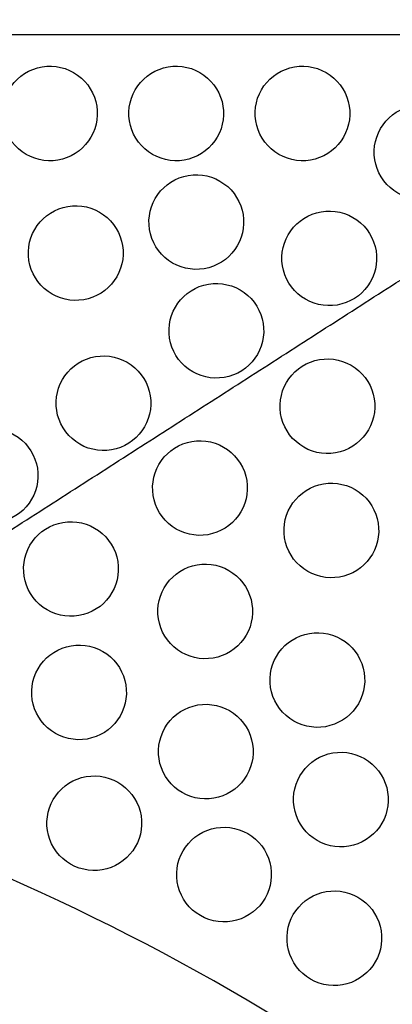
# Model space of a CAD drawing. Header units: millimetres. Extents: x -125 to 375, y 0 to 433.
# Tile 5 of 20: x 77 to 100, y 155 to 217. Entities that reach past the tile are written whole.
import ezdxf

# ---------------------------------------------------------------- set-up
doc = ezdxf.new("R2010")
doc.units = ezdxf.units.MM
doc.layers.add('Layer 01', color=18, linetype='Continuous', true_color=0x000000)

msp = doc.modelspace()

# ---------------------------------------------------------------- linework, layer by layer
at = {"layer": 'Layer 01', "extrusion": (-0.138761, -0.24034, 0.96072)}
msp.add_arc((0, 59.451, 38.325), 139, 73.7656, 106.2344, dxfattribs=at)
at = {"layer": 'Layer 01'}
for points in [[(53.694, 262.293, 90.355), (89.347, 239.399, 83.178), (125, 216.506, 76)], [(-125, 216.506, 76), (0, 216.506, 76), (125, 216.506, 76)], [(53.694, 170.72, 90.355), (89.347, 193.613, 83.178), (125, 216.506, 76)], [(53.694, 170.72, 90.355), (89.347, 193.613, 83.178), (125, 216.506, 76)]]:
    msp.add_open_spline(points, degree=2, dxfattribs=at)
at = {"layer": 'Layer 01', "extrusion": (1.85357e-10, 0.299169, 0.9542)}
msp.add_open_spline([(77.066, 208.908, 78.382), (77.758, 208.509, 78.507), (78.585, 208.4, 78.542), (80.138, 208.828, 78.408), (80.778, 209.337, 78.248), (81.164, 210.006, 78.038), (81.561, 210.693, 77.823), (81.667, 211.504, 77.568), (81.27, 213.026, 77.091), (80.774, 213.696, 76.881), (80.066, 214.104, 76.753), (79.374, 214.504, 76.628), (78.547, 214.613, 76.594), (76.995, 214.185, 76.728), (76.355, 213.676, 76.887), (75.968, 213.006, 77.097), (75.572, 212.32, 77.313), (75.465, 211.509, 77.567), (75.862, 209.987, 78.044), (76.358, 209.317, 78.254), (77.066, 208.908, 78.382)], degree=3, knots=[0, 0, 0, 0, 2.453475, 2.453475, 4.894031, 4.894031, 4.894031, 7.394353, 7.394353, 9.902731, 9.902731, 9.902731, 12.356206, 12.356206, 14.796762, 14.796762, 14.796762, 17.297084, 17.297084, 19.805462, 19.805462, 19.805462, 19.805462], dxfattribs=at)
at = {"layer": 'Layer 01', "extrusion": (-1.85345e-10, -0.299169, -0.9542)}
msp.add_open_spline([(85.066, 208.908, 78.382), (85.758, 208.509, 78.507), (86.585, 208.4, 78.542), (88.138, 208.828, 78.408), (88.778, 209.337, 78.248), (89.164, 210.006, 78.038), (89.561, 210.693, 77.823), (89.667, 211.504, 77.568), (89.27, 213.026, 77.091), (88.774, 213.696, 76.881), (88.066, 214.104, 76.753), (87.374, 214.504, 76.628), (86.547, 214.613, 76.594), (84.995, 214.185, 76.728), (84.355, 213.676, 76.887), (83.968, 213.006, 77.097), (83.572, 212.32, 77.313), (83.465, 211.509, 77.567), (83.862, 209.987, 78.044), (84.358, 209.317, 78.254), (85.066, 208.908, 78.382)], degree=3, knots=[0, 0, 0, 0, 2.453475, 2.453475, 4.894031, 4.894031, 4.894031, 7.394353, 7.394353, 9.902731, 9.902731, 9.902731, 12.356206, 12.356206, 14.796762, 14.796762, 14.796762, 17.297084, 17.297084, 19.805462, 19.805462, 19.805462, 19.805462], dxfattribs=at)
at = {"layer": 'Layer 01', "extrusion": (1.8536e-10, 0.299169, 0.9542)}
msp.add_open_spline([(93.066, 208.908, 78.382), (93.758, 208.509, 78.507), (94.585, 208.4, 78.542), (96.138, 208.828, 78.408), (96.778, 209.337, 78.248), (97.164, 210.006, 78.038), (97.561, 210.693, 77.823), (97.667, 211.504, 77.568), (97.27, 213.026, 77.091), (96.774, 213.696, 76.881), (96.066, 214.104, 76.753), (95.374, 214.504, 76.628), (94.547, 214.613, 76.594), (92.995, 214.185, 76.728), (92.355, 213.676, 76.887), (91.968, 213.006, 77.097), (91.572, 212.32, 77.313), (91.465, 211.509, 77.567), (91.862, 209.987, 78.044), (92.358, 209.317, 78.254), (93.066, 208.908, 78.382)], degree=3, knots=[0, 0, 0, 0, 2.453475, 2.453475, 4.894031, 4.894031, 4.894031, 7.394353, 7.394353, 9.902731, 9.902731, 9.902731, 12.356206, 12.356206, 14.796762, 14.796762, 14.796762, 17.297084, 17.297084, 19.805462, 19.805462, 19.805462, 19.805462], dxfattribs=at)
at = {"layer": 'Layer 01', "extrusion": (-1.8536e-10, -0.299169, -0.9542)}
msp.add_open_spline([(100.612, 206.45, 79.153), (101.304, 206.05, 79.278), (102.131, 205.941, 79.312), (103.683, 206.369, 79.178), (104.323, 206.878, 79.019), (104.71, 207.548, 78.809), (105.106, 208.234, 78.593), (105.213, 209.046, 78.339), (104.816, 210.567, 77.862), (104.32, 211.237, 77.652), (103.612, 211.646, 77.524), (102.92, 212.046, 77.399), (102.093, 212.155, 77.364), (100.541, 211.727, 77.499), (99.9, 211.218, 77.658), (99.514, 210.548, 77.868), (99.118, 209.862, 78.083), (99.011, 209.05, 78.338), (99.408, 207.529, 78.815), (99.904, 206.859, 79.025), (100.612, 206.45, 79.153)], degree=3, knots=[0, 0, 0, 0, 2.453475, 2.453475, 4.894031, 4.894031, 4.894031, 7.394353, 7.394353, 9.902731, 9.902731, 9.902731, 12.356206, 12.356206, 14.796762, 14.796762, 14.796762, 17.297084, 17.297084, 19.805462, 19.805462, 19.805462, 19.805462], dxfattribs=at)
at = {"layer": 'Layer 01', "extrusion": (1.85362e-10, 0.299169, 0.9542)}
msp.add_open_spline([(86.337, 202.025, 80.54), (87.028, 201.625, 80.666), (87.856, 201.516, 80.7), (89.408, 201.944, 80.566), (90.048, 202.453, 80.406), (90.435, 203.123, 80.196), (90.831, 203.809, 79.981), (90.938, 204.62, 79.727), (90.541, 206.142, 79.25), (90.044, 206.812, 79.039), (89.337, 207.221, 78.911), (88.645, 207.62, 78.786), (87.818, 207.729, 78.752), (86.265, 207.301, 78.886), (85.625, 206.792, 79.046), (85.239, 206.123, 79.256), (84.842, 205.436, 79.471), (84.736, 204.625, 79.725), (85.133, 203.103, 80.202), (85.629, 202.433, 80.412), (86.337, 202.025, 80.54)], degree=3, knots=[0, 0, 0, 0, 2.453475, 2.453475, 4.894031, 4.894031, 4.894031, 7.394353, 7.394353, 9.902731, 9.902731, 9.902731, 12.356206, 12.356206, 14.796762, 14.796762, 14.796762, 17.297084, 17.297084, 19.805462, 19.805462, 19.805462, 19.805462], dxfattribs=at)
at = {"layer": 'Layer 01', "extrusion": (-1.85371e-10, -0.299169, -0.9542)}
msp.add_open_spline([(78.7, 200.058, 81.157), (79.391, 199.658, 81.282), (80.218, 199.549, 81.317), (81.771, 199.977, 81.182), (82.411, 200.486, 81.023), (82.798, 201.156, 80.813), (83.194, 201.842, 80.598), (83.301, 202.654, 80.343), (82.904, 204.175, 79.866), (82.407, 204.845, 79.656), (81.7, 205.254, 79.528), (81.008, 205.653, 79.403), (80.181, 205.762, 79.369), (78.628, 205.335, 79.503), (77.988, 204.826, 79.662), (77.601, 204.156, 79.872), (77.205, 203.469, 80.087), (77.099, 202.658, 80.342), (77.496, 201.136, 80.819), (77.992, 200.466, 81.029), (78.7, 200.058, 81.157)], degree=3, knots=[0, 0, 0, 0, 2.453475, 2.453475, 4.894031, 4.894031, 4.894031, 7.394353, 7.394353, 9.902731, 9.902731, 9.902731, 12.356206, 12.356206, 14.796762, 14.796762, 14.796762, 17.297084, 17.297084, 19.805462, 19.805462, 19.805462, 19.805462], dxfattribs=at)
at = {"layer": 'Layer 01', "extrusion": (-1.85365e-10, -0.299169, -0.9542)}
msp.add_open_spline([(94.761, 199.723, 81.262), (95.453, 199.324, 81.387), (96.28, 199.214, 81.422), (97.833, 199.642, 81.287), (98.473, 200.151, 81.128), (98.859, 200.821, 80.918), (99.256, 201.508, 80.703), (99.362, 202.319, 80.448), (98.965, 203.84, 79.971), (98.469, 204.51, 79.761), (97.761, 204.919, 79.633), (97.069, 205.319, 79.508), (96.242, 205.428, 79.473), (94.69, 205, 79.608), (94.05, 204.491, 79.767), (93.663, 203.821, 79.977), (93.267, 203.135, 80.192), (93.16, 202.323, 80.447), (93.557, 200.802, 80.924), (94.053, 200.132, 81.134), (94.761, 199.723, 81.262)], degree=3, knots=[0, 0, 0, 0, 2.453475, 2.453475, 4.894031, 4.894031, 4.894031, 7.394353, 7.394353, 9.902731, 9.902731, 9.902731, 12.356206, 12.356206, 14.796762, 14.796762, 14.796762, 17.297084, 17.297084, 19.805462, 19.805462, 19.805462, 19.805462], dxfattribs=at)
at = {"layer": 'Layer 01', "extrusion": (-1.85363e-10, -0.299169, -0.9542)}
msp.add_open_spline([(87.609, 195.13, 82.702), (88.301, 194.731, 82.827), (89.128, 194.622, 82.861), (90.68, 195.05, 82.727), (91.32, 195.559, 82.568), (91.707, 196.228, 82.358), (92.103, 196.915, 82.142), (92.21, 197.726, 81.888), (91.813, 199.248, 81.411), (91.317, 199.918, 81.201), (90.609, 200.327, 81.073), (89.917, 200.726, 80.948), (89.09, 200.835, 80.913), (87.538, 200.407, 81.048), (86.897, 199.898, 81.207), (86.511, 199.228, 81.417), (86.114, 198.542, 81.632), (86.008, 197.731, 81.887), (86.405, 196.209, 82.364), (86.901, 195.539, 82.574), (87.609, 195.13, 82.702)], degree=3, knots=[0, 0, 0, 0, 2.453475, 2.453475, 4.894031, 4.894031, 4.894031, 7.394353, 7.394353, 9.902731, 9.902731, 9.902731, 12.356206, 12.356206, 14.796762, 14.796762, 14.796762, 17.297084, 17.297084, 19.805462, 19.805462, 19.805462, 19.805462], dxfattribs=at)
at = {"layer": 'Layer 01', "extrusion": (-1.85349e-10, -0.299169, -0.9542)}
msp.add_open_spline([(80.456, 190.538, 84.142), (81.148, 190.138, 84.267), (81.975, 190.029, 84.301), (83.528, 190.457, 84.167), (84.168, 190.966, 84.008), (84.554, 191.636, 83.798), (84.951, 192.322, 83.582), (85.057, 193.134, 83.328), (84.66, 194.655, 82.851), (84.164, 195.325, 82.641), (83.456, 195.734, 82.513), (82.765, 196.133, 82.388), (81.937, 196.242, 82.353), (80.385, 195.815, 82.487), (79.745, 195.306, 82.647), (79.358, 194.636, 82.857), (78.962, 193.949, 83.072), (78.855, 193.138, 83.327), (79.252, 191.616, 83.804), (79.749, 190.946, 84.014), (80.456, 190.538, 84.142)], degree=3, knots=[0, 0, 0, 0, 2.453475, 2.453475, 4.894031, 4.894031, 4.894031, 7.394353, 7.394353, 9.902731, 9.902731, 9.902731, 12.356206, 12.356206, 14.796762, 14.796762, 14.796762, 17.297084, 17.297084, 19.805462, 19.805462, 19.805462, 19.805462], dxfattribs=at)
at = {"layer": 'Layer 01'}
for points, knots in [([(94.647, 190.347, 83.993), (95.344, 189.945, 84.069), (96.172, 189.84, 84.055), (97.714, 190.266, 83.871), (98.356, 190.772, 83.713), (98.745, 191.445, 83.527), (99.14, 192.129, 83.338), (99.249, 192.941, 83.133), (98.848, 194.471, 82.759), (98.349, 195.138, 82.6), (97.647, 195.543, 82.505), (96.953, 195.944, 82.412), (96.125, 196.051, 82.392), (94.577, 195.624, 82.537), (93.936, 195.117, 82.695), (93.549, 194.445, 82.897), (93.156, 193.764, 83.103), (93.046, 192.955, 83.339), (93.441, 191.428, 83.753), (93.938, 190.756, 83.916), (94.647, 190.347, 83.993)], [0, 0, 0, 0, 2.449973, 2.449973, 4.885798, 4.885798, 4.885798, 7.356355, 7.356355, 9.83206, 9.83206, 9.83206, 12.28083, 12.28083, 14.719976, 14.719976, 14.719976, 17.196493, 17.196493, 19.687235, 19.687235, 19.687235, 19.687235]), ([(86.569, 185.16, 85.654), (87.265, 184.758, 85.738), (88.093, 184.653, 85.732), (89.636, 185.079, 85.557), (90.278, 185.585, 85.4), (90.667, 186.258, 85.211), (91.062, 186.943, 85.019), (91.171, 187.755, 84.806), (90.771, 189.284, 84.414), (90.272, 189.951, 84.246), (89.569, 190.357, 84.145), (88.875, 190.757, 84.045), (88.048, 190.865, 84.022), (86.498, 190.437, 84.165), (85.858, 189.929, 84.324), (85.471, 189.258, 84.527), (85.077, 188.576, 84.734), (84.968, 187.767, 84.974), (85.363, 186.241, 85.398), (85.86, 185.57, 85.569), (86.569, 185.16, 85.654)], [0, 0, 0, 0, 2.449995, 2.449995, 4.886015, 4.886015, 4.886015, 7.361181, 7.361181, 9.841699, 9.841699, 9.841699, 12.29129, 12.29129, 14.730635, 14.730635, 14.730635, 17.210706, 17.210706, 19.704185, 19.704185, 19.704185, 19.704185]), ([(94.898, 182.47, 85.88), (95.597, 182.066, 85.922), (96.425, 181.964, 85.88), (97.963, 182.388, 85.664), (98.606, 182.893, 85.5), (98.996, 183.568, 85.321), (99.389, 184.249, 85.14), (99.5, 185.059, 84.955), (99.1, 186.594, 84.644), (98.599, 187.261, 84.529), (97.898, 187.666, 84.48), (97.2, 188.069, 84.431), (96.372, 188.173, 84.453), (94.831, 187.748, 84.64), (94.189, 187.242, 84.797), (93.8, 186.568, 84.983), (93.407, 185.888, 85.17), (93.295, 185.079, 85.374), (93.693, 183.546, 85.714), (94.193, 182.877, 85.838), (94.898, 182.47, 85.88)], [0, 0, 0, 0, 2.450564, 2.450564, 4.887891, 4.887891, 4.887891, 7.341552, 7.341552, 9.803061, 9.803061, 9.803061, 12.250103, 12.250103, 14.687132, 14.687132, 14.687132, 17.144727, 17.144727, 19.615037, 19.615037, 19.615037, 19.615037]), ([(78.396, 180.028, 87.293), (79.092, 179.626, 87.383), (79.92, 179.52, 87.383), (81.464, 179.946, 87.215), (82.106, 180.453, 87.058), (82.494, 181.126, 86.867), (82.89, 181.811, 86.672), (82.998, 182.623, 86.453), (82.598, 184.151, 86.047), (82.1, 184.818, 85.872), (81.396, 185.224, 85.766), (80.703, 185.624, 85.661), (79.876, 185.732, 85.636), (78.326, 185.305, 85.777), (77.686, 184.797, 85.936), (77.298, 184.126, 86.141), (76.904, 183.443, 86.349), (76.795, 182.634, 86.591), (77.191, 181.109, 87.024), (77.688, 180.437, 87.201), (78.396, 180.028, 87.293)], [0, 0, 0, 0, 2.450186, 2.450186, 4.88651, 4.88651, 4.88651, 7.365418, 7.365418, 9.849838, 9.849838, 9.849838, 12.300088, 12.300088, 14.739665, 14.739665, 14.739665, 17.222742, 17.222742, 19.718612, 19.718612, 19.718612, 19.718612]), ([(86.904, 177.337, 87.598), (87.602, 176.934, 87.651), (88.43, 176.83, 87.62), (89.969, 177.255, 87.417), (90.612, 177.76, 87.256), (91.002, 178.435, 87.075), (91.395, 179.116, 86.891), (91.506, 179.927, 86.699), (91.106, 181.461, 86.367), (90.606, 182.128, 86.238), (89.904, 182.533, 86.177), (89.207, 182.936, 86.117), (88.379, 183.04, 86.13), (86.836, 182.615, 86.308), (86.195, 182.109, 86.464), (85.806, 181.435, 86.653), (85.413, 180.755, 86.843), (85.302, 179.945, 87.053), (85.699, 178.414, 87.41), (86.198, 177.744, 87.544), (86.904, 177.337, 87.598)], [0, 0, 0, 0, 2.449688, 2.449688, 4.886201, 4.886201, 4.886201, 7.34456, 7.34456, 9.810654, 9.810654, 9.810654, 12.257944, 12.257944, 14.69479, 14.69479, 14.69479, 17.15668, 17.15668, 19.63088, 19.63088, 19.63088, 19.63088]), ([(94.01, 172.987, 88.018), (94.71, 172.582, 88.037), (95.539, 172.481, 87.976), (97.074, 172.905, 87.734), (97.717, 173.408, 87.564), (98.108, 174.085, 87.387), (98.5, 174.764, 87.209), (98.613, 175.574, 87.034), (98.212, 177.112, 86.759), (97.711, 177.778, 86.67), (97.01, 178.183, 86.648), (96.311, 178.587, 86.626), (95.482, 178.689, 86.674), (93.945, 178.266, 86.892), (93.302, 177.761, 87.054), (92.912, 177.085, 87.234), (92.52, 176.406, 87.414), (92.407, 175.597, 87.602), (92.806, 174.061, 87.9), (93.307, 173.393, 87.999), (94.01, 172.987, 88.018)], [0, 0, 0, 0, 2.452675, 2.452675, 4.892694, 4.892694, 4.892694, 7.338975, 7.338975, 9.794324, 9.794324, 9.794324, 12.243025, 12.243025, 14.68173, 14.68173, 14.68173, 17.130625, 17.130625, 19.591816, 19.591816, 19.591816, 19.591816]), ([(78.91, 172.204, 89.289), (79.607, 171.801, 89.35), (80.435, 171.697, 89.327), (81.976, 172.122, 89.134), (82.619, 172.628, 88.974), (83.008, 173.302, 88.791), (83.402, 173.984, 88.605), (83.512, 174.795, 88.407), (83.112, 176.327, 88.058), (82.613, 176.995, 87.92), (81.91, 177.4, 87.85), (81.213, 177.802, 87.781), (80.386, 177.908, 87.788), (78.842, 177.482, 87.959), (78.2, 176.975, 88.116), (77.812, 176.302, 88.306), (77.419, 175.621, 88.499), (77.308, 174.812, 88.714), (77.705, 173.281, 89.084), (78.204, 172.612, 89.227), (78.91, 172.204, 89.289)], [0, 0, 0, 0, 2.449324, 2.449324, 4.885504, 4.885504, 4.885504, 7.347744, 7.347744, 9.817638, 9.817638, 9.817638, 12.265273, 12.265273, 14.702155, 14.702155, 14.702155, 17.167569, 17.167569, 19.644958, 19.644958, 19.644958, 19.644958]), ([(86.941, 168.448, 89.609), (87.641, 168.044, 89.639), (88.469, 167.942, 89.588), (90.006, 168.366, 89.361), (90.649, 168.87, 89.195), (91.039, 169.546, 89.016), (91.432, 170.226, 88.837), (91.544, 171.036, 88.656), (91.144, 172.572, 88.363), (90.643, 173.239, 88.261), (89.941, 173.644, 88.228), (89.243, 174.048, 88.194), (88.415, 174.151, 88.232), (86.876, 173.727, 88.439), (86.233, 173.222, 88.599), (85.843, 172.546, 88.781), (85.451, 171.867, 88.963), (85.339, 171.058, 89.156), (85.738, 169.523, 89.47), (86.238, 168.855, 89.579), (86.941, 168.448, 89.609)], [0, 0, 0, 0, 2.451106, 2.451106, 4.889572, 4.889572, 4.889572, 7.339194, 7.339194, 9.797749, 9.797749, 9.797749, 12.245805, 12.245805, 14.683506, 14.683506, 14.683506, 17.135661, 17.135661, 19.59983, 19.59983, 19.59983, 19.59983]), ([(95.499, 165.408, 89.4), (96.2, 165.003, 89.4), (97.029, 164.902, 89.321), (98.561, 165.326, 89.054), (99.205, 165.829, 88.877), (99.597, 166.506, 88.699), (99.988, 167.184, 88.521), (100.102, 167.993, 88.353), (99.701, 169.534, 88.107), (99.199, 170.2, 88.038), (98.499, 170.604, 88.038), (97.798, 171.009, 88.038), (96.97, 171.11, 88.107), (95.436, 170.687, 88.353), (94.791, 170.184, 88.521), (94.4, 169.506, 88.699), (94.009, 168.829, 88.877), (93.896, 168.019, 89.054), (94.295, 166.481, 89.321), (94.797, 165.813, 89.4), (95.499, 165.408, 89.4)], [0, 0, 0, 0, 2.455909, 2.455909, 4.899527, 4.899527, 4.899527, 7.34134, 7.34134, 9.792897, 9.792897, 9.792897, 12.244454, 12.244454, 14.686267, 14.686267, 14.686267, 17.129885, 17.129885, 19.585794, 19.585794, 19.585794, 19.585794]), ([(79.873, 163.91, 91.167), (80.572, 163.506, 91.205), (81.4, 163.403, 91.163), (82.938, 163.828, 90.946), (83.581, 164.332, 90.783), (83.971, 165.008, 90.603), (84.364, 165.688, 90.423), (84.476, 166.498, 90.237), (84.076, 168.033, 89.929), (83.575, 168.7, 89.817), (82.873, 169.106, 89.774), (82.175, 169.509, 89.732), (81.347, 169.613, 89.762), (79.807, 169.188, 89.96), (79.165, 168.683, 90.119), (78.775, 168.008, 90.302), (78.383, 167.328, 90.486), (78.271, 166.519, 90.683), (78.669, 164.985, 91.011), (79.169, 164.316, 91.128), (79.873, 163.91, 91.167)], [0, 0, 0, 0, 2.450177, 2.450177, 4.887707, 4.887707, 4.887707, 7.340356, 7.340356, 9.801818, 9.801818, 9.801818, 12.249587, 12.249587, 14.686734, 14.686734, 14.686734, 17.141795, 17.141795, 19.608634, 19.608634, 19.608634, 19.608634]), ([(88.094, 160.654, 91.146), (88.794, 160.249, 91.158), (89.623, 160.147, 91.091), (91.157, 160.571, 90.842), (91.801, 161.075, 90.671), (92.192, 161.752, 90.493), (92.583, 162.43, 90.315), (92.697, 163.24, 90.142), (92.296, 164.778, 89.876), (91.795, 165.445, 89.794), (91.094, 165.85, 89.78), (90.394, 166.254, 89.767), (89.566, 166.356, 89.824), (88.03, 165.932, 90.055), (87.386, 165.428, 90.219), (86.996, 164.752, 90.398), (86.604, 164.073, 90.577), (86.491, 163.264, 90.759), (86.89, 161.727, 91.043), (87.391, 161.059, 91.134), (88.094, 160.654, 91.146)], [0, 0, 0, 0, 2.453346, 2.453346, 4.894409, 4.894409, 4.894409, 7.339014, 7.339014, 9.793221, 9.793221, 9.793221, 12.243186, 12.243186, 14.682993, 14.682993, 14.682993, 17.129483, 17.129483, 19.587976, 19.587976, 19.587976, 19.587976]), ([(95.083, 156.618, 91.146), (95.786, 156.213, 91.134), (96.614, 156.112, 91.043), (98.145, 156.535, 90.759), (98.79, 157.038, 90.577), (99.181, 157.716, 90.398), (99.572, 158.393, 90.219), (99.687, 159.202, 90.055), (99.286, 160.744, 89.824), (98.783, 161.41, 89.767), (98.083, 161.814, 89.78), (97.382, 162.219, 89.794), (96.554, 162.32, 89.876), (95.021, 161.898, 90.142), (94.377, 161.394, 90.315), (93.985, 160.716, 90.493), (93.594, 160.039, 90.671), (93.48, 159.23, 90.842), (93.88, 157.689, 91.091), (94.382, 157.023, 91.158), (95.083, 156.618, 91.146)], [0, 0, 0, 0, 2.458494, 2.458494, 4.904983, 4.904983, 4.904983, 7.34479, 7.34479, 9.794755, 9.794755, 9.794755, 12.248963, 12.248963, 14.693568, 14.693568, 14.693568, 17.13463, 17.13463, 19.587976, 19.587976, 19.587976, 19.587976])]:
    msp.add_open_spline(points, degree=3, knots=knots, dxfattribs=at)
at = {"layer": 'Layer 01', "extrusion": (-1.85352e-10, -0.299169, -0.9542)}
msp.add_open_spline([(73.304, 185.945, 85.582), (73.996, 185.546, 85.707), (74.823, 185.437, 85.741), (76.375, 185.864, 85.607), (77.015, 186.373, 85.448), (77.402, 187.043, 85.238), (77.798, 187.73, 85.022), (77.905, 188.541, 84.768), (77.508, 190.062, 84.291), (77.012, 190.733, 84.081), (76.304, 191.141, 83.953), (75.612, 191.541, 83.827), (74.785, 191.65, 83.793), (73.233, 191.222, 83.927), (72.593, 190.713, 84.087), (72.206, 190.043, 84.297), (71.81, 189.357, 84.512), (71.703, 188.545, 84.767), (72.1, 187.024, 85.244), (72.596, 186.354, 85.454), (73.304, 185.945, 85.582)], degree=3, knots=[0, 0, 0, 0, 2.453475, 2.453475, 4.894031, 4.894031, 4.894031, 7.394353, 7.394353, 9.902731, 9.902731, 9.902731, 12.356206, 12.356206, 14.796762, 14.796762, 14.796762, 17.297084, 17.297084, 19.805462, 19.805462, 19.805462, 19.805462], dxfattribs=at)

doc.saveas('drawing.dxf')
